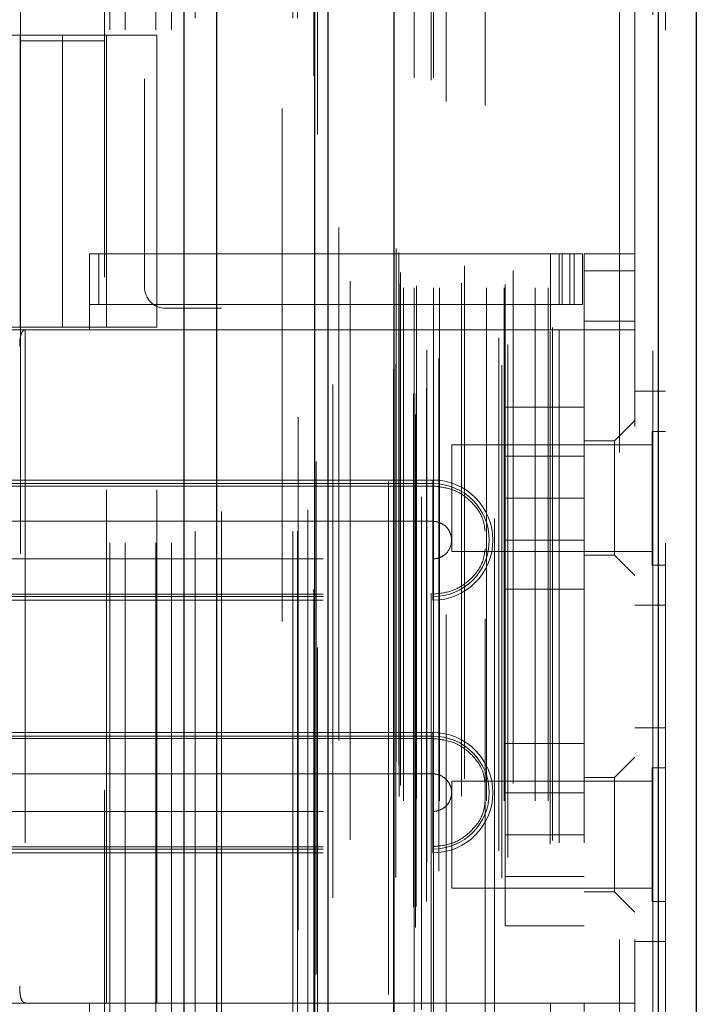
# Model space of a CAD drawing. Header units: inches. Extents: x 0.2 to 10.8, y 0.2 to 8.2.
# Tile 28 of 98: x 1.93 to 2.061, y 3.584 to 3.776. Entities that reach past the tile are written whole.
import ezdxf

# ---------------------------------------------------------------- set-up
doc = ezdxf.new("R2010")
doc.units = ezdxf.units.IN
doc.header["$MEASUREMENT"] = 0
doc.linetypes.add('HIDDEN', pattern=[0.075, 0.05, -0.025])
doc.layers.add('SLD-0', color=179, linetype='Continuous')

msp = doc.modelspace()

# ---------------------------------------------------------------- linework, layer by layer
at = {"layer": 'SLD-0', "linetype": 'Continuous', "lineweight": 25}
for p, q in [((1.9616371, 3.1759627), (1.9616371, 5.1217922)), ((1.9680011, 3.1759627), (1.9680011, 5.1206119)), ((1.9870771, 3.1759627), (1.9870771, 5.1116383)), ((1.9897131, 3.1759627), (1.9897131, 5.1113794)), ((2.0025161, 5.0856752), (2.0025161, 3.2020672)), ((2.0540371, 5.0765907), (2.0540371, 3.2111517)), ((2.0614743, 5.0736456), (2.0614743, 3.2140968))]:
    msp.add_line(p, q, dxfattribs=at)
at = {"layer": 'SLD-0', "linetype": 'HIDDEN', "lineweight": 18}
for p, q in [((1.9616371, 5.1217922), (1.9616371, 3.1759627)), ((1.9616371, 5.1217922), (1.9616371, 3.1759627)), ((1.9616371, 3.1759627), (1.9616371, 5.1217922)), ((1.9637584, 3.1759627), (1.9637584, 5.1206119)), ((1.9637584, 3.1759627), (1.9637584, 5.1206119)), ((1.9680011, 3.1759627), (1.9680011, 5.1206119)), ((1.9828344, 3.1759627), (1.9828344, 5.1116383)), ((1.9828344, 3.1759627), (1.9828344, 5.1116383)), ((1.9837131, 3.1759627), (1.9837131, 5.1113794)), ((1.9870771, 3.1759627), (1.9870771, 5.1116383)), ((1.9873313, 3.1895968), (1.9873313, 5.0981456)), ((2.0067417, 3.1987331), (2.0067417, 5.0890093)), ((2.0067417, 3.1987331), (2.0067417, 5.0890093)), ((2.0014743, 5.0856752), (2.0014743, 3.2020672)), ((2.0063164, 3.2027372), (2.0063164, 5.0850052)), ((2.006826, 3.2028271), (2.006826, 5.0849153)), ((2.0088794, 3.2038018), (2.0088794, 5.0839406)), ((1.9905865, 3.2045555), (1.9905865, 5.0831919)), ((1.9905865, 3.2045639), (1.9905865, 5.0831903)), ((2.0078871, 5.0826948), (2.0078871, 3.2050186)), ((2.0024138, 5.0799812), (2.0024138, 3.2077612)), ((2.0024406, 3.2075515), (2.0024406, 5.0801909)), ((2.0028922, 3.2085151), (2.0028922, 5.0792273)), ((2.0028922, 3.2085151), (2.0028922, 5.0792273)), ((2.0112772, 3.2097063), (2.0112772, 5.078038)), ((2.0221224, 5.0784528), (2.0221224, 3.2092937)), ((2.023554, 3.2083655), (2.023554, 5.0793769)), ((2.0089104, 3.2113489), (2.0089104, 5.0763935)), ((2.0529952, 5.0765907), (2.0529952, 3.2111517)), ((2.0529952, 3.2111517), (2.0529952, 5.0765907)), ((2.0540371, 3.2111517), (2.0540371, 5.0765907)), ((2.0229697, 3.2136679), (2.0229697, 5.0740745)), ((2.0247344, 3.2123987), (2.0247344, 5.0753471)), ((2.0329866, 3.2149702), (2.0329866, 5.0727722)), ((2.0334193, 3.215701), (2.0334193, 5.0720414)), ((2.0554743, 5.0736456), (2.0554743, 3.2140968)), ((1.9940231, 3.2158283), (1.9940231, 5.0718896)), ((2.0044062, 3.2234182), (2.0044062, 5.0643242)), ((2.0044062, 3.2234182), (2.0044062, 5.0643242)), ((2.0064798, 5.0643242), (2.0064798, 3.2234182)), ((2.0064798, 3.2234182), (2.0064798, 5.0643242)), ((2.0102298, 3.2234182), (2.0102298, 5.0643242)), ((2.0102298, 5.0643242), (2.0102298, 3.2234182)), ((2.0114029, 3.2234182), (2.0114029, 5.0643242)), ((2.0205735, 3.2234182), (2.0205735, 5.0643242)), ((2.0240186, 3.2234182), (2.0240186, 5.0643242)), ((2.0300534, 3.2234182), (2.0300534, 5.0643242)), ((2.032586, 3.2234182), (2.032586, 5.0643242)), ((2.032586, 3.2234182), (2.032586, 5.0643242)), ((2.0035631, 3.2242515), (2.0035631, 5.0634909)), ((2.0035631, 3.2242515), (2.0035631, 5.0634909)), ((2.0068964, 3.2238349), (2.0068964, 5.0639075)), ((2.0098131, 5.0639075), (2.0098131, 3.2238349)), ((2.0157015, 3.2243348), (2.0157015, 5.063449)), ((2.0242307, 3.2240823), (2.0242307, 5.063663)), ((2.0038076, 3.2264129), (2.0038076, 5.0613295)), ((2.0257452, 3.2267842), (2.0257452, 5.0609582)), ((2.0126938, 5.0597582), (2.0126938, 3.22797)), ((2.0162489, 3.2277134), (2.0162489, 5.060029)), ((2.0162489, 3.2277134), (2.0162489, 5.060029)), ((2.0203048, 5.0589288), (2.0203048, 3.228815)), ((2.0029455, 3.2311044), (2.0029455, 5.056638)), ((2.0029455, 3.2311044), (2.0029455, 5.056638)), ((2.0034927, 3.2303314), (2.0034927, 5.057411)), ((2.0034927, 3.2303314), (2.0034927, 5.057411)), ((1.9876198, 5.0533266), (1.9876198, 3.2344299)), ((1.9917536, 3.2351949), (1.9917536, 5.0525475)), ((1.9807131, 3.2583794), (1.9807131, 5.0292961)), ((1.9807131, 3.2583794), (1.9807131, 5.0292961)), ((1.9807131, 3.2583794), (1.9807131, 5.0292961)), ((1.9807131, 3.2583794), (1.9807131, 5.0292961)), ((2.0464743, 3.2964129), (2.0464743, 4.9913295)), ((2.0464743, 3.2964129), (2.0464743, 4.9913295)), ((2.0464743, 4.9913295), (2.0464743, 3.2964129)), ((2.0464743, 4.9913295), (2.0464743, 3.2964129)), ((2.0494743, 3.2964129), (2.0494743, 4.9913295)), ((1.9538798, 4.5641711), (1.9538798, 3.7235877)), ((1.9471298, 3.3737127), (1.9471298, 3.9255461)), ((1.9471298, 3.3737127), (1.9471298, 3.9255461)), ((1.9501298, 3.3737127), (1.9501298, 3.9255461)), ((1.9561298, 3.3737127), (1.9561298, 3.9255461)), ((1.9591298, 3.3737127), (1.9591298, 3.9255461)), ((1.9591298, 3.3737127), (1.9591298, 3.9255461)), ((1.9297236, 3.7879713), (1.9297236, 3.7715671)), ((1.9461278, 3.7715671), (1.9461278, 3.7879713)), ((1.9379257, 3.7726694), (1.8690281, 3.7726694)), ((1.9296862, 3.7726694), (1.9296862, 3.7157469)), ((1.9297236, 3.7715671), (1.9461278, 3.7715671)), ((1.9297236, 3.7715671), (1.9297236, 3.5255041)), ((1.9379257, 3.7726694), (1.9379257, 3.7157469)), ((1.9379257, 3.7726694), (1.9562984, 3.7726694)), ((1.9379257, 3.7157469), (1.9379257, 3.7726694)), ((1.9461278, 3.5255041), (1.9461278, 3.7715671)), ((1.9464559, 3.7157469), (1.9464559, 3.7726694)), ((1.9562984, 3.7157469), (1.9562984, 3.7726694)), ((1.943175, 3.7300185), (2.0330701, 3.7300185)), ((1.943175, 3.7152547), (1.943175, 3.7300185)), ((1.944968, 3.720176), (1.944968, 3.7300185)), ((2.0330701, 3.7152547), (2.0330701, 3.7300185)), ((2.0330701, 3.7300185), (2.0347105, 3.7300185)), ((2.0347105, 3.7300185), (2.0347105, 3.720176)), ((2.0347105, 3.7300185), (2.0376632, 3.7300185)), ((2.0353217, 3.720176), (2.0353217, 3.7300185)), ((2.0368095, 3.720176), (2.0368095, 3.7300185)), ((2.0376632, 3.720176), (2.0376632, 3.7300185)), ((2.0376632, 3.7300185), (2.0393036, 3.7300185)), ((2.0376632, 3.720176), (2.0376632, 3.7300185)), ((2.0393036, 3.720176), (2.0393036, 3.7300185)), ((2.0494743, 3.7300185), (2.0396317, 3.7300185)), ((2.0396317, 3.7267377), (2.0396317, 3.7300185)), ((2.0494743, 3.7267377), (2.0396317, 3.7267377)), ((2.0396317, 3.7267377), (2.0396317, 3.7168952)), ((2.0494743, 3.7267377), (2.0396317, 3.7267377)), ((1.943175, 3.720176), (2.0330701, 3.720176)), ((1.9688798, 3.7194211), (1.9580464, 3.7194211)), ((1.9688798, 3.5798377), (1.9688798, 3.7194211)), ((2.0347105, 3.720176), (2.0330701, 3.720176)), ((2.0376632, 3.720176), (2.0347105, 3.720176)), ((2.0393036, 3.720176), (2.0376632, 3.720176)), ((1.9185386, 3.7157469), (1.9379257, 3.7157469)), ((1.9562984, 3.7152547), (1.9221785, 3.7152547)), ((1.9306145, 3.7152547), (1.9306145, 3.5840211)), ((1.9562984, 3.7157469), (1.9379257, 3.7157469)), ((1.9464559, 3.5840211), (1.9464559, 3.7152547)), ((1.9562984, 3.5840211), (1.9562984, 3.7152547)), ((1.9562984, 3.7152547), (2.0330701, 3.7152547)), ((1.9562984, 3.7152547), (2.0330701, 3.7152547)), ((2.0347105, 3.7152547), (2.0330701, 3.7152547)), ((2.0347105, 3.7152547), (2.0347105, 3.5840211)), ((2.0494743, 3.7152547), (2.0347105, 3.7152547)), ((2.0347105, 3.7152547), (2.0347105, 3.5840211)), ((2.0396317, 3.7152547), (2.0396317, 3.7168952)), ((2.0396317, 3.7168952), (2.0494743, 3.7168952)), ((2.0396317, 3.7152547), (2.0396317, 3.5840211)), ((2.0554743, 3.7032462), (2.0494743, 3.7032462)), ((2.0396317, 3.7001629), (2.0242151, 3.7001629)), ((2.0242151, 3.7001629), (2.0242151, 3.6824129)), ((2.0494743, 3.6975382), (2.0455372, 3.6936012)), ((2.0528701, 3.6954337), (2.0528701, 3.6824129)), ((2.0554743, 3.6954337), (2.0528701, 3.6954337)), ((2.0138076, 3.6928295), (2.0138076, 3.6824129)), ((2.0528701, 3.6928295), (2.0138076, 3.6928295)), ((2.0455372, 3.6936012), (2.0396317, 3.6936012)), ((2.0455372, 3.6824463), (2.0455372, 3.6936012)), ((2.0396317, 3.6905754), (2.0242151, 3.6905754)), ((2.0101042, 3.6859587), (1.8887131, 3.6859587)), ((2.0101042, 3.685248), (1.8887131, 3.685248)), ((2.0101042, 3.6847882), (1.8887131, 3.6847882)), ((2.0101042, 3.6859587), (2.0101042, 3.6847882)), ((2.0101042, 3.685248), (2.0101042, 3.6779065)), ((2.0138076, 3.6824129), (2.0138076, 3.6719962)), ((2.0396317, 3.6824129), (2.0242151, 3.6824129)), ((2.0242151, 3.6824129), (2.0242151, 3.6646629)), ((2.0455372, 3.6712915), (2.0455372, 3.6824463)), ((2.0528701, 3.6824129), (2.0528701, 3.669392)), ((2.0101042, 3.6779065), (1.8887131, 3.6779065)), ((2.0242151, 3.6742504), (2.0396317, 3.6742504)), ((2.0138076, 3.6719962), (2.0528701, 3.6719962)), ((2.0396317, 3.6712915), (2.0455372, 3.6712915)), ((2.0455372, 3.6712915), (2.0494743, 3.6673545)), ((1.8887131, 3.670582), (2.0101042, 3.670582)), ((2.0101042, 3.6632405), (2.0101042, 3.670582)), ((2.0528701, 3.669392), (2.0554743, 3.669392)), ((1.8887131, 3.6637003), (2.0101042, 3.6637003)), ((2.0101042, 3.6625298), (2.0101042, 3.6637003)), ((2.0396317, 3.6646629), (2.0242151, 3.6646629)), ((1.8887131, 3.6632405), (2.0101042, 3.6632405)), ((1.8887131, 3.6625298), (2.0101042, 3.6625298)), ((2.0494743, 3.6615795), (2.0554743, 3.6615795)), ((2.0101042, 3.6367461), (1.8887131, 3.6367461)), ((2.0101042, 3.6367461), (2.0101042, 3.6355756)), ((2.0554743, 3.6376629), (2.0494743, 3.6376629)), ((2.0101042, 3.6360354), (1.8887131, 3.6360354)), ((2.0101042, 3.6355756), (1.8887131, 3.6355756)), ((2.0101042, 3.6360354), (2.0101042, 3.6286939)), ((2.0396317, 3.6345795), (2.0242151, 3.6345795)), ((2.0242151, 3.6345795), (2.0242151, 3.6168295)), ((2.0494743, 3.6319214), (2.0455372, 3.6279844)), ((2.0528701, 3.6298504), (2.0528701, 3.6168295)), ((2.0554743, 3.6298504), (2.0528701, 3.6298504)), ((2.0101042, 3.6286939), (1.8887131, 3.6286939)), ((2.0138076, 3.6272462), (2.0138076, 3.6168295)), ((2.0528701, 3.6272462), (2.0138076, 3.6272462)), ((2.0455372, 3.6279844), (2.0396317, 3.6279844)), ((2.0455372, 3.6056747), (2.0455372, 3.6279844)), ((2.0396317, 3.624992), (2.0242151, 3.624992)), ((1.8887131, 3.6213694), (2.0101042, 3.6213694)), ((2.0101042, 3.6140279), (2.0101042, 3.6213694)), ((2.0138076, 3.6168295), (2.0138076, 3.6064129)), ((2.0396317, 3.6168295), (2.0242151, 3.6168295)), ((2.0242151, 3.6168295), (2.0242151, 3.5990795)), ((2.0528701, 3.6168295), (2.0528701, 3.6038087)), ((1.8887131, 3.6144877), (2.0101042, 3.6144877)), ((1.8887131, 3.6140279), (2.0101042, 3.6140279)), ((2.0101042, 3.6133172), (2.0101042, 3.6144877)), ((1.8887131, 3.6133172), (2.0101042, 3.6133172)), ((2.0242151, 3.608667), (2.0396317, 3.608667)), ((2.0138076, 3.6064129), (2.0528701, 3.6064129)), ((2.0396317, 3.6056747), (2.0455372, 3.6056747)), ((2.0455372, 3.6056747), (2.0494743, 3.6017377)), ((2.0528701, 3.6038087), (2.0554743, 3.6038087)), ((2.0396317, 3.5990795), (2.0242151, 3.5990795)), ((2.0494743, 3.5959962), (2.0554743, 3.5959962)), ((1.9562984, 3.5840211), (1.9221785, 3.5840211)), ((1.943175, 3.5692574), (1.943175, 3.5840211)), ((2.0330701, 3.5840211), (1.9562984, 3.5840211)), ((2.0330701, 3.5840211), (1.9562984, 3.5840211)), ((2.0347105, 3.5840211), (2.0330701, 3.5840211)), ((2.0330701, 3.5692574), (2.0330701, 3.5840211)), ((2.0494743, 3.5840211), (2.0347105, 3.5840211)), ((2.0396317, 3.5823807), (2.0396317, 3.5840211))]:
    msp.add_line(p, q, dxfattribs=at)
at = {"layer": 'SLD-0', "linetype": 'HIDDEN', "lineweight": 18, "flags": 128}
for points in [[(1.9838241, 5.0982028), (1.9838236, 4.1589671), (1.9838241, 3.1895399)], [(1.9857238, 5.080162), (1.9857237, 4.1589671), (1.9857238, 3.2075825)], [(1.9940231, 3.2158293), (1.9940229, 4.0666339), (1.9940231, 5.0719135)], [(1.9868949, 5.0647055), (1.9868942, 4.1589671), (1.9868949, 3.2230544)], [(1.9868949, 5.0647045), (1.9868943, 4.1824837), (1.9868949, 3.2230375)], [(1.994011, 3.2247416), (1.9940111, 4.128757), (1.994011, 5.0629994)]]:
    msp.add_lwpolyline(points, dxfattribs=at)
at = {"layer": 'SLD-0', "linetype": 'HIDDEN', "lineweight": 18}
for centre, radius, start, end in [((1.9580464, 3.7235877), 0.0041667, 180, 270), ((2.0101042, 3.6742442), 0.0117145, 270, 90), ((2.0101042, 3.6742442), 0.0110038, 270, 90), ((2.0101042, 3.6250316), 0.0117145, 270, 90), ((2.0101042, 3.6250316), 0.0110038, 270, 90)]:
    msp.add_arc(centre, radius, start, end, dxfattribs=at)
for points, knots in [([(1.9308495, 3.7152547), (1.9306039, 3.7152547), (1.9303908, 3.7151789), (1.9300425, 3.7148643), (1.9299092, 3.714625), (1.9297163, 3.7140204), (1.9296546, 3.7136512), (1.9295781, 3.7128507), (1.9295617, 3.7124141), (1.9295617, 3.7119739)], [0, 0, 0, 0, 0.25, 0.25, 0.5, 0.5, 0.75, 0.75, 1, 1, 1, 1]), ([(2.0203048, 3.6759701), (2.0201981, 3.6767554), (2.0199047, 3.6789129), (2.0177084, 3.6818657), (2.0142556, 3.6843149), (2.011488, 3.6846304), (2.0101042, 3.6847882)], [0, 0, 0, 0, 0.16020075, 0.44013383, 0.72006692, 1, 1, 1, 1]), ([(2.0101042, 3.670582), (2.0105836, 3.670582), (2.0110628, 3.6706773), (2.0119485, 3.6710442), (2.0123548, 3.6713157), (2.0130327, 3.6719936), (2.0133042, 3.6723999), (2.0136711, 3.6732857), (2.0137664, 3.6737648), (2.0137664, 3.6747236), (2.0136711, 3.6752028), (2.0133042, 3.6760886), (2.0130327, 3.6764948), (2.0123548, 3.6771728), (2.0119485, 3.6774442), (2.0110628, 3.6778111), (2.0105836, 3.6779065), (2.0101042, 3.6779065)], [0, 0, 0, 0, 0.125, 0.125, 0.25, 0.25, 0.375, 0.375, 0.5, 0.5, 0.625, 0.625, 0.75, 0.75, 0.875, 0.875, 1, 1, 1, 1]), ([(2.0101042, 3.6637003), (2.011488, 3.663858), (2.0142556, 3.6641736), (2.0177084, 3.6666228), (2.0199047, 3.6695756), (2.0201981, 3.6717331), (2.0203048, 3.6725184)], [0, 0, 0, 0, 0.27993308, 0.55986617, 0.83979925, 1, 1, 1, 1]), ([(2.0203048, 3.6267575), (2.0201981, 3.6275428), (2.0199047, 3.6297003), (2.0177084, 3.6326531), (2.0142556, 3.6351023), (2.011488, 3.6354178), (2.0101042, 3.6355756)], [0, 0, 0, 0, 0.16020075, 0.44013383, 0.72006692, 1, 1, 1, 1]), ([(2.0101042, 3.6213694), (2.0105836, 3.6213694), (2.0110628, 3.6214647), (2.0119485, 3.6218316), (2.0123548, 3.6221031), (2.0130327, 3.622781), (2.0133042, 3.6231873), (2.0136711, 3.6240731), (2.0137664, 3.6245522), (2.0137664, 3.625511), (2.0136711, 3.6259902), (2.0133042, 3.626876), (2.0130327, 3.6272822), (2.0123548, 3.6279602), (2.0119485, 3.6282316), (2.0110628, 3.6285985), (2.0105836, 3.6286939), (2.0101042, 3.6286939)], [0, 0, 0, 0, 0.125, 0.125, 0.25, 0.25, 0.375, 0.375, 0.5, 0.5, 0.625, 0.625, 0.75, 0.75, 0.875, 0.875, 1, 1, 1, 1]), ([(2.0101042, 3.6144877), (2.011488, 3.6146454), (2.0142556, 3.614961), (2.0177084, 3.6174102), (2.0199047, 3.620363), (2.0201981, 3.6225205), (2.0203048, 3.6233058)], [0, 0, 0, 0, 0.27993308, 0.55986617, 0.83979925, 1, 1, 1, 1]), ([(1.9295617, 3.587302), (1.9295617, 3.5868618), (1.9295778, 3.5864295), (1.9296545, 3.5856252), (1.929716, 3.5852573), (1.9299084, 3.5846526), (1.9300423, 3.5844122), (1.9303887, 3.5840984), (1.9306038, 3.5840211), (1.9308495, 3.5840211)], [0, 0, 0, 0, 0.25, 0.25, 0.5, 0.5, 0.75, 0.75, 1, 1, 1, 1])]:
    msp.add_open_spline(points, degree=3, knots=knots, dxfattribs=at)
for points in [[(2.0101042, 3.6847882), (2.0101042, 3.6834166), (2.0101042, 3.6801125), (2.0101042, 3.6762031), (2.0101042, 3.6742442)], [(2.0101042, 3.6779065), (2.0101042, 3.6769911), (2.0101042, 3.6756177), (2.0101042, 3.6742442)], [(2.0101042, 3.6742442), (2.0101042, 3.6722853), (2.0101042, 3.668376), (2.0101042, 3.6650718), (2.0101042, 3.6637003)], [(2.0101042, 3.6742442), (2.0101042, 3.6728708), (2.0101042, 3.6714973), (2.0101042, 3.670582)], [(2.0101042, 3.6355756), (2.0101042, 3.634204), (2.0101042, 3.6308999), (2.0101042, 3.6269905), (2.0101042, 3.6250316)], [(2.0101042, 3.6286939), (2.0101042, 3.6277785), (2.0101042, 3.6264051), (2.0101042, 3.6250316)], [(2.0101042, 3.6250316), (2.0101042, 3.6230727), (2.0101042, 3.6191634), (2.0101042, 3.6158592), (2.0101042, 3.6144877)], [(2.0101042, 3.6250316), (2.0101042, 3.6236582), (2.0101042, 3.6222847), (2.0101042, 3.6213694)]]:
    msp.add_open_spline(points, degree=3, dxfattribs=at)

doc.saveas('drawing.dxf')
